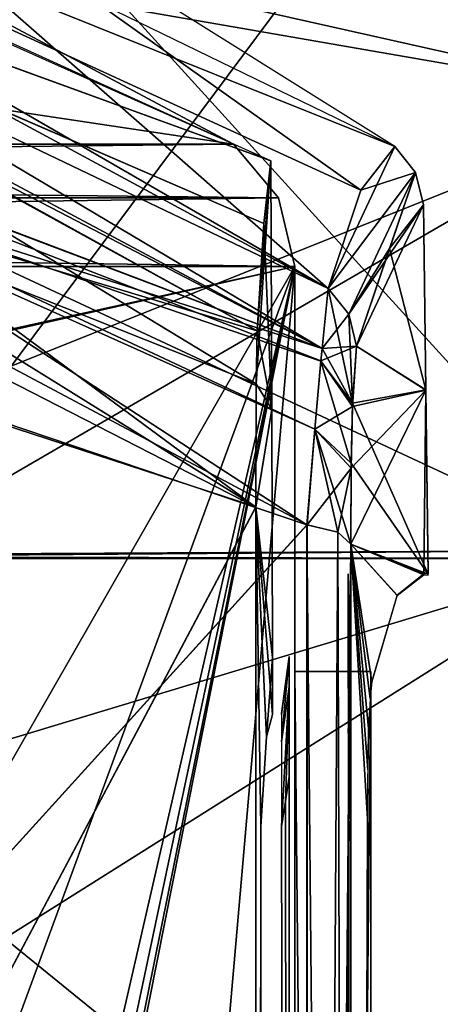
# Model space of a CAD drawing. Header units: millimetres. Extents: x -137 to 239, y -69 to 620.
# Tile 78 of 100: x 58 to 69, y 364 to 390. Entities that reach past the tile are written whole.
import ezdxf

# ---------------------------------------------------------------- set-up
doc = ezdxf.new("R2010")
doc.units = ezdxf.units.MM
doc.header["$LTSCALE"] = 65.185185
for name, color, linetype in [('1016', 7, 'CONTINUOUS'), ('1017', 7, 'CONTINUOUS'), ('1019', 7, 'CONTINUOUS'), ('105', 7, 'CONTINUOUS'), ('106', 7, 'CONTINUOUS'), ('107', 7, 'CONTINUOUS'), ('110', 7, 'CONTINUOUS'), ('111', 7, 'CONTINUOUS'), ('112', 7, 'CONTINUOUS'), ('1234', 7, 'CONTINUOUS'), ('1241', 7, 'CONTINUOUS'), ('127', 7, 'CONTINUOUS'), ('128', 7, 'CONTINUOUS'), ('129', 7, 'CONTINUOUS'), ('130', 7, 'CONTINUOUS'), ('156', 7, 'CONTINUOUS'), ('160', 7, 'CONTINUOUS'), ('161', 7, 'CONTINUOUS'), ('178', 7, 'CONTINUOUS'), ('179', 7, 'CONTINUOUS'), ('184', 7, 'CONTINUOUS'), ('185', 7, 'CONTINUOUS'), ('186', 7, 'CONTINUOUS'), ('187', 7, 'CONTINUOUS'), ('188', 7, 'CONTINUOUS'), ('201', 7, 'CONTINUOUS'), ('202', 7, 'CONTINUOUS'), ('203', 7, 'CONTINUOUS'), ('230', 7, 'CONTINUOUS'), ('232', 7, 'CONTINUOUS'), ('377', 7, 'CONTINUOUS'), ('378', 7, 'CONTINUOUS'), ('379', 7, 'CONTINUOUS'), ('381', 7, 'CONTINUOUS'), ('60', 7, 'CONTINUOUS'), ('61', 7, 'CONTINUOUS'), ('63', 7, 'CONTINUOUS'), ('666', 7, 'CONTINUOUS'), ('67', 7, 'CONTINUOUS'), ('672', 7, 'CONTINUOUS'), ('68', 7, 'CONTINUOUS'), ('687', 7, 'CONTINUOUS'), ('692', 7, 'CONTINUOUS'), ('693', 7, 'CONTINUOUS'), ('708', 7, 'CONTINUOUS'), ('72', 7, 'CONTINUOUS'), ('916', 7, 'CONTINUOUS'), ('923', 7, 'CONTINUOUS')]:
    doc.layers.add(name, color=color, linetype=linetype)

msp = doc.modelspace()

# ---------------------------------------------------------------- linework, layer by layer
at = {"layer": '1016', "color": 7, "linetype": 'Continuous'}
for points in [[(66.458, 373.198, 140.5), (66.4, 375.397, 140.465), (66.4, 374.831, 158.755), (66.458, 373.198, 140.5)], [(66.458, 372.638, 158.584), (66.458, 373.198, 140.5), (66.4, 374.831, 158.755), (66.458, 372.638, 158.584)], [(66.4, 372.553, 176.911), (66.458, 372.638, 158.584), (66.4, 374.831, 158.755), (66.4, 372.553, 176.911)], [(66.458, 370.386, 176.535), (66.458, 372.638, 158.584), (66.4, 372.553, 176.911), (66.458, 370.386, 176.535)]]:
    msp.add_3dface(points, dxfattribs=at)
at = {"layer": '1017', "color": 7, "linetype": 'Continuous'}
for points in [[(66.458, 370.386, 176.535), (66.4, 372.553, 176.911), (66.4, 371.331, 179.461), (66.458, 370.386, 176.535)], [(66.454, 370.226, 177.443), (66.458, 370.386, 176.535), (66.4, 371.331, 179.461), (66.454, 370.226, 177.443)], [(66.444, 370.062, 178.351), (66.454, 370.226, 177.443), (66.4, 371.331, 179.461), (66.444, 370.062, 178.351)], [(66.4, 368.954, 180.994), (66.444, 370.062, 178.351), (66.4, 371.331, 179.461), (66.4, 368.954, 180.994)], [(66.454, 369.186, 178.622), (66.444, 370.062, 178.351), (66.4, 368.954, 180.994), (66.454, 369.186, 178.622)], [(66.458, 368.309, 178.891), (66.454, 369.186, 178.622), (66.4, 368.954, 180.994), (66.458, 368.309, 178.891)]]:
    msp.add_3dface(points, dxfattribs=at)
at = {"layer": '1019', "color": 7, "linetype": 'Continuous'}
for points in [[(66.458, 368.309, 178.891), (66.4, 368.954, 180.994), (66.4, 246.253, 205.87), (66.458, 368.309, 178.891)], [(66.458, 368.309, 178.891), (66.4, 246.253, 205.87), (66.458, 275.394, 199.972), (66.458, 368.309, 178.891)]]:
    msp.add_3dface(points, dxfattribs=at)
at = {"layer": '105', "color": 7, "linetype": 'Continuous'}
for points in [[(50.976, 386.01, -194.72), (65.319, 376.686, -191.759), (0, 398.745, -199.326), (50.976, 386.01, -194.72)], [(0, 398.745, -199.326), (65.319, 376.686, -191.759), (0, 304.783, -224.258), (0, 398.745, -199.326)], [(0, 304.783, -224.258), (65.319, 376.686, -191.759), (65.319, 249.742, -218.146), (0, 304.783, -224.258)]]:
    msp.add_3dface(points, dxfattribs=at)
at = {"layer": '106', "color": 7, "linetype": 'Continuous'}
for points in [[(63.974, 377.15, -188.912), (33.426, 392.793, -194.455), (-0.001, 256.481, -228.654), (63.974, 377.15, -188.912)], [(63.984, 250.391, -215.485), (63.974, 377.15, -188.912), (-0.001, 256.481, -228.654), (63.984, 250.391, -215.485)]]:
    msp.add_3dface(points, dxfattribs=at)
at = {"layer": '107', "color": 7, "linetype": 'Continuous'}
for points in [[(64.371, 386.261, -140.5), (64.004, 381.789, -183.972), (63.983, 380.393, -186.887), (64.371, 386.261, -140.5)], [(64.371, 386.261, -140.5), (63.983, 380.393, -186.887), (64.39, 379.729, -140.5), (64.371, 386.261, -140.5)], [(64.371, 386.261, -140.5), (64.185, 384.612, -162.312), (64.004, 381.789, -183.972), (64.371, 386.261, -140.5)], [(63.983, 380.393, -186.887), (63.974, 377.15, -188.912), (64.39, 379.729, -140.5), (63.983, 380.393, -186.887)], [(64.39, 379.729, -140.5), (63.974, 377.15, -188.912), (64.408, 373.198, -140.503), (64.39, 379.729, -140.5)], [(63.974, 377.15, -188.912), (63.984, 250.391, -215.485), (64.1, 368.748, -177.187), (63.974, 377.15, -188.912)], [(64.408, 373.198, -140.503), (63.974, 377.15, -188.912), (64.253, 371.106, -158.921), (64.408, 373.198, -140.503)], [(64.253, 371.106, -158.921), (63.974, 377.15, -188.912), (64.1, 368.748, -177.187), (64.253, 371.106, -158.921)], [(64.412, 371.698, -140.506), (64.408, 373.198, -140.503), (64.253, 371.106, -158.921), (64.412, 371.698, -140.506)], [(64.1, 368.748, -177.187), (63.984, 250.391, -215.485), (64.104, 246.073, -202.169), (64.1, 368.748, -177.187)]]:
    msp.add_3dface(points, dxfattribs=at)
at = {"layer": '110', "color": 7, "linetype": 'Continuous'}
for points in [[(64.85, 373.222, -143.581), (64.85, 373.216, -142.041), (64.65, 371.722, -143.581), (64.85, 373.222, -143.581)], [(64.85, 372.431, -161.038), (64.85, 373.222, -143.581), (64.65, 370.977, -160.45), (64.85, 372.431, -161.038)], [(64.65, 370.977, -160.45), (64.85, 373.222, -143.581), (64.65, 371.722, -143.581), (64.65, 370.977, -160.45)], [(64.85, 373.216, -142.041), (64.85, 373.198, -140.5), (64.65, 371.716, -142.052), (64.85, 373.216, -142.041)], [(64.65, 371.722, -143.581), (64.85, 373.216, -142.041), (64.65, 371.716, -142.052), (64.65, 371.722, -143.581)], [(64.65, 371.716, -142.052), (64.85, 373.198, -140.5), (64.65, 371.698, -140.524), (64.65, 371.716, -142.052)], [(64.65, 368.748, -177.187), (64.75, 369.405, -177.769), (64.85, 372.431, -161.038), (64.65, 368.748, -177.187)], [(64.65, 368.748, -177.187), (64.85, 372.431, -161.038), (64.65, 370.977, -160.45), (64.65, 368.748, -177.187)], [(64.75, 369.405, -177.769), (64.85, 370.062, -178.351), (64.85, 372.431, -161.038), (64.75, 369.405, -177.769)]]:
    msp.add_3dface(points, dxfattribs=at)
at = {"layer": '111', "color": 7, "linetype": 'Continuous'}
for points in [[(67.63, 386.634, -137.5), (68.179, 385.95, -137.5), (66.737, 385.484, -161.13), (67.63, 386.634, -137.5)], [(66.737, 385.484, -161.13), (68.179, 385.95, -137.5), (65.875, 382.9, -184.715), (66.737, 385.484, -161.13)], [(65.875, 382.9, -184.715), (68.179, 385.95, -137.5), (66.417, 382.229, -184.64), (65.875, 382.9, -184.715)], [(68.179, 385.95, -137.5), (68.382, 385.098, -137.498), (66.417, 382.229, -184.64), (68.179, 385.95, -137.5)], [(68.382, 385.098, -137.498), (67.492, 383.949, -161.071), (66.417, 382.229, -184.64), (68.382, 385.098, -137.498)], [(67.492, 383.949, -161.071), (66.623, 381.387, -184.53), (66.417, 382.229, -184.64), (67.492, 383.949, -161.071)]]:
    msp.add_3dface(points, dxfattribs=at)
at = {"layer": '112', "color": 7, "linetype": 'Continuous'}
for points in [[(24.763, 407.435, -137.5), (67.63, 386.634, -137.5), (40.74, 397.418, -188.783), (24.763, 407.435, -137.5)], [(67.63, 386.634, -137.5), (66.737, 385.484, -161.13), (40.74, 397.418, -188.783), (67.63, 386.634, -137.5)], [(66.737, 385.484, -161.13), (65.875, 382.9, -184.715), (40.74, 397.418, -188.783), (66.737, 385.484, -161.13)]]:
    msp.add_3dface(points, dxfattribs=at)
at = {"layer": '1234', "color": 7, "linetype": 'Continuous'}
for points in [[(53.751, 375.803, -131.2), (68, 394.891, -130.867), (53.999, 397.482, -130.77), (53.751, 375.803, -131.2)], [(72.908, 396.597, -130.805), (68, 394.891, -130.867), (75.386, 388.355, -131.056), (72.908, 396.597, -130.805)], [(75.386, 388.355, -131.056), (68, 394.891, -130.867), (53.751, 375.803, -131.2), (75.386, 388.355, -131.056)], [(73.73, 375.81, -131.2), (75.386, 388.355, -131.056), (53.751, 375.803, -131.2), (73.73, 375.81, -131.2)]]:
    msp.add_3dface(points, dxfattribs=at)
at = {"layer": '1241', "color": 7, "linetype": 'Continuous'}
for points in [[(53.751, 375.802, 131.2), (53.999, 397.482, 130.77), (73.726, 375.802, 131.2), (53.751, 375.802, 131.2)], [(73.726, 375.802, 131.2), (53.999, 397.482, 130.77), (75.387, 388.356, 131.056), (73.726, 375.802, 131.2)], [(75.387, 388.356, 131.056), (53.999, 397.482, 130.77), (68, 394.891, 130.867), (75.387, 388.356, 131.056)], [(72.909, 396.598, 130.805), (75.387, 388.356, 131.056), (68, 394.891, 130.867), (72.909, 396.598, 130.805)]]:
    msp.add_3dface(points, dxfattribs=at)
at = {"layer": '127', "color": 7, "linetype": 'Continuous'}
for points in [[(64.85, 370.062, -178.351), (64.75, 369.405, -177.769), (64.85, 276.301, -199.836), (64.85, 370.062, -178.351)], [(64.65, 368.748, -177.187), (64.85, 276.301, -199.836), (64.75, 369.405, -177.769), (64.65, 368.748, -177.187)], [(64.65, 246.073, -202.169), (64.85, 276.301, -199.836), (64.65, 368.748, -177.187), (64.65, 246.073, -202.169)]]:
    msp.add_3dface(points, dxfattribs=at)
at = {"layer": '128', "color": 7, "linetype": 'Continuous'}
for points in [[(67.492, 383.949, -161.071), (68.382, 385.098, -137.498), (68.444, 380.235, -137.5), (67.492, 383.949, -161.071)], [(66.623, 381.387, -184.53), (67.492, 383.949, -161.071), (68.444, 380.235, -137.5), (66.623, 381.387, -184.53)], [(66.517, 379.881, -187.784), (66.623, 381.387, -184.53), (68.444, 380.235, -137.5), (66.517, 379.881, -187.784)], [(68.505, 375.386, -137.502), (66.517, 379.881, -187.784), (68.444, 380.235, -137.5), (68.505, 375.386, -137.502)], [(66.485, 378.309, -189.122), (66.517, 379.881, -187.784), (68.505, 375.386, -137.502), (66.485, 378.309, -189.122)], [(66.474, 376.179, -190.102), (66.485, 378.309, -189.122), (68.505, 375.386, -137.502), (66.474, 376.179, -190.102)], [(66.515, 249.552, -216.412), (66.474, 376.179, -190.102), (66.912, 368.954, -180.994), (66.515, 249.552, -216.412)], [(66.912, 368.954, -180.994), (66.474, 376.179, -190.102), (66.919, 370.245, -180.394), (66.912, 368.954, -180.994)], [(66.919, 370.245, -180.394), (66.474, 376.179, -190.102), (66.942, 371.326, -179.467), (66.919, 370.245, -180.394)], [(66.942, 371.326, -179.467), (66.474, 376.179, -190.102), (66.978, 372.117, -178.274), (66.942, 371.326, -179.467)], [(66.978, 372.117, -178.274), (66.474, 376.179, -190.102), (67.025, 372.553, -176.911), (66.978, 372.117, -178.274)], [(67.025, 372.553, -176.911), (66.474, 376.179, -190.102), (67.695, 374.832, -158.754), (67.025, 372.553, -176.911)], [(67.695, 374.832, -158.754), (66.474, 376.179, -190.102), (68.391, 375.392, -140.465), (67.695, 374.832, -158.754)], [(68.391, 375.392, -140.465), (66.474, 376.179, -190.102), (68.505, 375.386, -137.502), (68.391, 375.392, -140.465)], [(66.934, 246.25, -205.872), (66.515, 249.552, -216.412), (66.912, 368.954, -180.994), (66.934, 246.25, -205.872)]]:
    msp.add_3dface(points, dxfattribs=at)
at = {"layer": '129', "color": 7, "linetype": 'Continuous'}
for points in [[(65.875, 382.9, -184.715), (66.517, 379.881, -187.784), (65.716, 381.321, -188.46), (65.875, 382.9, -184.715)], [(66.517, 379.881, -187.784), (65.875, 382.9, -184.715), (66.417, 382.229, -184.64), (66.517, 379.881, -187.784)], [(66.623, 381.387, -184.53), (66.517, 379.881, -187.784), (66.417, 382.229, -184.64), (66.623, 381.387, -184.53)], [(65.716, 381.321, -188.46), (66.517, 379.881, -187.784), (65.685, 380.993, -188.871), (65.716, 381.321, -188.46)], [(65.685, 380.993, -188.871), (66.485, 378.309, -189.122), (65.523, 379.201, -190.49), (65.685, 380.993, -188.871)], [(66.517, 379.881, -187.784), (66.485, 378.309, -189.122), (65.685, 380.993, -188.871), (66.517, 379.881, -187.784)], [(66.134, 376.489, -191.093), (65.319, 376.686, -191.759), (65.523, 379.201, -190.49), (66.134, 376.489, -191.093)], [(66.474, 376.179, -190.102), (66.134, 376.489, -191.093), (65.523, 379.201, -190.49), (66.474, 376.179, -190.102)], [(66.485, 378.309, -189.122), (66.474, 376.179, -190.102), (65.523, 379.201, -190.49), (66.485, 378.309, -189.122)]]:
    msp.add_3dface(points, dxfattribs=at)
at = {"layer": '130', "color": 7, "linetype": 'Continuous'}
for points in [[(40.74, 397.418, -188.783), (65.875, 382.9, -184.715), (36.049, 397.16, -193.918), (40.74, 397.418, -188.783)], [(35.381, 392.835, -197.114), (36.049, 397.16, -193.918), (65.716, 381.321, -188.46), (35.381, 392.835, -197.114)], [(36.049, 397.16, -193.918), (65.875, 382.9, -184.715), (65.716, 381.321, -188.46), (36.049, 397.16, -193.918)], [(50.976, 386.01, -194.72), (35.381, 392.835, -197.114), (65.716, 381.321, -188.46), (50.976, 386.01, -194.72)], [(65.319, 376.686, -191.759), (50.976, 386.01, -194.72), (65.523, 379.201, -190.49), (65.319, 376.686, -191.759)], [(50.976, 386.01, -194.72), (65.716, 381.321, -188.46), (65.685, 380.993, -188.871), (50.976, 386.01, -194.72)], [(50.976, 386.01, -194.72), (65.685, 380.993, -188.871), (65.523, 379.201, -190.49), (50.976, 386.01, -194.72)]]:
    msp.add_3dface(points, dxfattribs=at)
at = {"layer": '156', "color": 7, "linetype": 'Continuous'}
for points in [[(65.319, 249.742, -218.146), (65.319, 376.686, -191.759), (66.515, 249.552, -216.412), (65.319, 249.742, -218.146)], [(65.319, 376.686, -191.759), (66.134, 376.489, -191.093), (66.515, 249.552, -216.412), (65.319, 376.686, -191.759)], [(66.134, 376.489, -191.093), (66.474, 376.179, -190.102), (66.515, 249.552, -216.412), (66.134, 376.489, -191.093)]]:
    msp.add_3dface(points, dxfattribs=at)
at = {"layer": '160', "color": 7, "linetype": 'Continuous'}
for points in [[(64.371, 386.261, -140.5), (21.99, 405.201, -140.5), (39.205, 395.417, -188.26), (64.371, 386.261, -140.5)], [(64.185, 384.612, -162.312), (64.371, 386.261, -140.5), (39.205, 395.417, -188.26), (64.185, 384.612, -162.312)], [(64.004, 381.789, -183.972), (64.185, 384.612, -162.312), (39.205, 395.417, -188.26), (64.004, 381.789, -183.972)]]:
    msp.add_3dface(points, dxfattribs=at)
at = {"layer": '161', "color": 7, "linetype": 'Continuous'}
for points in [[(63.974, 377.15, -188.912), (39.205, 395.417, -188.26), (33.426, 392.793, -194.455), (63.974, 377.15, -188.912)], [(64.004, 381.789, -183.972), (39.205, 395.417, -188.26), (63.983, 380.393, -186.887), (64.004, 381.789, -183.972)], [(63.983, 380.393, -186.887), (39.205, 395.417, -188.26), (63.974, 377.15, -188.912), (63.983, 380.393, -186.887)]]:
    msp.add_3dface(points, dxfattribs=at)
at = {"layer": '178', "color": 7, "linetype": 'Continuous'}
for points in [[(34.242, 393.221, 197.255), (0, 304.783, 224.258), (65.32, 376.686, 191.759), (34.242, 393.221, 197.255)], [(65.32, 376.686, 191.759), (0, 304.783, 224.258), (65.32, 249.752, 218.145), (65.32, 376.686, 191.759)]]:
    msp.add_3dface(points, dxfattribs=at)
at = {"layer": '179', "color": 7, "linetype": 'Continuous'}
for points in [[(0, 398.023, 196.507), (63.974, 377.154, 188.912), (0.001, 256.481, 228.654), (0, 398.023, 196.507)], [(63.974, 377.154, 188.912), (0, 398.023, 196.507), (49.493, 386.139, 191.983), (63.974, 377.154, 188.912)], [(63.974, 377.154, 188.912), (63.984, 250.391, 215.485), (0.001, 256.481, 228.654), (63.974, 377.154, 188.912)]]:
    msp.add_3dface(points, dxfattribs=at)
at = {"layer": '184', "color": 7, "linetype": 'Continuous'}
for points in [[(65.875, 382.9, 184.715), (46.608, 399.775, 137.5), (34.993, 399.569, 189.451), (65.875, 382.9, 184.715)], [(67.63, 386.634, 137.5), (46.608, 399.775, 137.5), (66.737, 385.484, 161.13), (67.63, 386.634, 137.5)], [(66.737, 385.484, 161.13), (46.608, 399.775, 137.5), (65.875, 382.9, 184.715), (66.737, 385.484, 161.13)]]:
    msp.add_3dface(points, dxfattribs=at)
at = {"layer": '185', "color": 7, "linetype": 'Continuous'}
for points in [[(67.63, 386.634, 137.5), (66.737, 385.484, 161.13), (65.875, 382.9, 184.715), (67.63, 386.634, 137.5)], [(67.63, 386.634, 137.5), (65.875, 382.9, 184.715), (68.179, 385.95, 137.5), (67.63, 386.634, 137.5)], [(68.179, 385.95, 137.5), (65.875, 382.9, 184.715), (66.419, 382.225, 184.64), (68.179, 385.95, 137.5)], [(66.623, 381.387, 184.53), (68.179, 385.95, 137.5), (66.419, 382.225, 184.64), (66.623, 381.387, 184.53)], [(67.492, 383.949, 161.07), (68.179, 385.95, 137.5), (66.623, 381.387, 184.53), (67.492, 383.949, 161.07)], [(68.382, 385.097, 137.499), (68.179, 385.95, 137.5), (67.492, 383.949, 161.07), (68.382, 385.097, 137.499)]]:
    msp.add_3dface(points, dxfattribs=at)
at = {"layer": '186', "color": 7, "linetype": 'Continuous'}
for points in [[(68.382, 385.097, 137.499), (67.492, 383.949, 161.07), (66.623, 381.387, 184.53), (68.382, 385.097, 137.499)], [(68.382, 385.097, 137.499), (66.623, 381.387, 184.53), (68.445, 380.223, 137.501), (68.382, 385.097, 137.499)], [(68.445, 380.223, 137.501), (66.623, 381.387, 184.53), (66.515, 379.8, 187.875), (68.445, 380.223, 137.501)], [(68.391, 375.368, 140.465), (68.445, 380.223, 137.501), (66.474, 376.18, 190.101), (68.391, 375.368, 140.465)], [(66.474, 376.18, 190.101), (68.445, 380.223, 137.501), (66.484, 378.172, 189.208), (66.474, 376.18, 190.101)], [(66.484, 378.172, 189.208), (68.445, 380.223, 137.501), (66.515, 379.8, 187.875), (66.484, 378.172, 189.208)], [(68.505, 375.362, 137.504), (68.445, 380.223, 137.501), (68.391, 375.368, 140.465), (68.505, 375.362, 137.504)], [(67.69, 374.823, 158.885), (68.391, 375.368, 140.465), (66.474, 376.18, 190.101), (67.69, 374.823, 158.885)], [(67.025, 372.553, 176.911), (67.69, 374.823, 158.885), (66.474, 376.18, 190.101), (67.025, 372.553, 176.911)], [(66.942, 371.33, 179.46), (67.025, 372.553, 176.911), (66.474, 376.18, 190.101), (66.942, 371.33, 179.46)], [(66.912, 368.955, 180.994), (66.942, 371.33, 179.46), (66.474, 376.18, 190.101), (66.912, 368.955, 180.994)], [(66.515, 249.552, 216.411), (66.912, 368.955, 180.994), (66.474, 376.18, 190.101), (66.515, 249.552, 216.411)], [(66.934, 246.25, 205.871), (66.912, 368.955, 180.994), (66.515, 249.552, 216.411), (66.934, 246.25, 205.871)]]:
    msp.add_3dface(points, dxfattribs=at)
at = {"layer": '187', "color": 7, "linetype": 'Continuous'}
for points in [[(64.85, 373.198, 140.5), (64.85, 372.564, 159.503), (64.85, 371.698, 140.524), (64.85, 373.198, 140.5)], [(64.85, 372.564, 159.503), (64.85, 370.062, 178.351), (64.85, 371.106, 158.926), (64.85, 372.564, 159.503)], [(64.85, 371.698, 140.524), (64.85, 372.564, 159.503), (64.85, 371.106, 158.926), (64.85, 371.698, 140.524)], [(64.85, 371.106, 158.926), (64.85, 370.062, 178.351), (64.85, 368.748, 177.187), (64.85, 371.106, 158.926)], [(64.85, 368.748, 177.187), (64.85, 370.062, 178.351), (64.85, 323.561, 190.859), (64.85, 368.748, 177.187)], [(64.85, 308.024, 192.686), (64.85, 368.748, 177.187), (64.85, 323.561, 190.859), (64.85, 308.024, 192.686)]]:
    msp.add_3dface(points, dxfattribs=at)
at = {"layer": '188', "color": 7, "linetype": 'Continuous'}
for points in [[(64.371, 386.261, 140.5), (64.39, 379.73, 140.5), (64.185, 384.611, 162.312), (64.371, 386.261, 140.5)], [(64.185, 384.611, 162.312), (64.39, 379.73, 140.5), (64.004, 381.79, 183.972), (64.185, 384.611, 162.312)], [(64.004, 381.79, 183.972), (64.39, 379.73, 140.5), (63.983, 380.394, 186.886), (64.004, 381.79, 183.972)], [(63.983, 380.394, 186.886), (64.39, 379.73, 140.5), (63.974, 377.154, 188.912), (63.983, 380.394, 186.886)], [(64.39, 379.73, 140.5), (64.408, 373.198, 140.506), (63.974, 377.154, 188.912), (64.39, 379.73, 140.5)], [(64.253, 371.106, 158.927), (64.1, 368.748, 177.187), (63.974, 377.154, 188.912), (64.253, 371.106, 158.927)], [(63.974, 377.154, 188.912), (64.1, 368.748, 177.187), (63.984, 250.391, 215.485), (63.974, 377.154, 188.912)], [(64.412, 371.698, 140.512), (64.253, 371.106, 158.927), (63.974, 377.154, 188.912), (64.412, 371.698, 140.512)], [(64.408, 373.198, 140.506), (64.412, 371.698, 140.512), (63.974, 377.154, 188.912), (64.408, 373.198, 140.506)], [(64.1, 368.748, 177.187), (64.104, 246.073, 202.169), (63.984, 250.391, 215.485), (64.1, 368.748, 177.187)]]:
    msp.add_3dface(points, dxfattribs=at)
at = {"layer": '201', "color": 7, "linetype": 'Continuous'}
for points in [[(65.716, 381.321, 188.459), (34.993, 399.569, 189.451), (33.743, 397.929, 194.208), (65.716, 381.321, 188.459)], [(65.875, 382.9, 184.715), (34.993, 399.569, 189.451), (65.716, 381.321, 188.459), (65.875, 382.9, 184.715)], [(34.242, 393.221, 197.255), (65.716, 381.321, 188.459), (33.743, 397.929, 194.208), (34.242, 393.221, 197.255)], [(34.242, 393.221, 197.255), (65.32, 376.686, 191.759), (65.524, 379.204, 190.488), (34.242, 393.221, 197.255)], [(34.242, 393.221, 197.255), (65.524, 379.204, 190.488), (65.686, 380.996, 188.868), (34.242, 393.221, 197.255)], [(34.242, 393.221, 197.255), (65.686, 380.996, 188.868), (65.716, 381.321, 188.459), (34.242, 393.221, 197.255)]]:
    msp.add_3dface(points, dxfattribs=at)
at = {"layer": '202', "color": 7, "linetype": 'Continuous'}
for points in [[(66.419, 382.225, 184.64), (65.875, 382.9, 184.715), (65.716, 381.321, 188.459), (66.419, 382.225, 184.64)], [(66.623, 381.387, 184.53), (66.419, 382.225, 184.64), (65.716, 381.321, 188.459), (66.623, 381.387, 184.53)], [(66.515, 379.8, 187.875), (66.623, 381.387, 184.53), (65.686, 380.996, 188.868), (66.515, 379.8, 187.875)], [(65.686, 380.996, 188.868), (66.623, 381.387, 184.53), (65.716, 381.321, 188.459), (65.686, 380.996, 188.868)], [(65.524, 379.204, 190.488), (66.515, 379.8, 187.875), (65.686, 380.996, 188.868), (65.524, 379.204, 190.488)], [(66.484, 378.172, 189.208), (66.515, 379.8, 187.875), (65.524, 379.204, 190.488), (66.484, 378.172, 189.208)], [(65.32, 376.686, 191.759), (66.484, 378.172, 189.208), (65.524, 379.204, 190.488), (65.32, 376.686, 191.759)], [(66.484, 378.172, 189.208), (65.32, 376.686, 191.759), (66.129, 376.491, 191.099), (66.484, 378.172, 189.208)], [(66.474, 376.18, 190.101), (66.484, 378.172, 189.208), (66.129, 376.491, 191.099), (66.474, 376.18, 190.101)]]:
    msp.add_3dface(points, dxfattribs=at)
at = {"layer": '203', "color": 7, "linetype": 'Continuous'}
for points in [[(65.32, 376.686, 191.759), (65.32, 249.752, 218.145), (66.129, 376.491, 191.099), (65.32, 376.686, 191.759)], [(65.32, 249.752, 218.145), (66.474, 376.18, 190.101), (66.129, 376.491, 191.099), (65.32, 249.752, 218.145)], [(65.32, 249.752, 218.145), (66.515, 249.552, 216.411), (66.474, 376.18, 190.101), (65.32, 249.752, 218.145)]]:
    msp.add_3dface(points, dxfattribs=at)
at = {"layer": '230', "color": 7, "linetype": 'Continuous'}
for points in [[(64.371, 386.261, 140.5), (39.692, 395.228, 188.187), (23.33, 404.914, 140.5), (64.371, 386.261, 140.5)], [(64.371, 386.261, 140.5), (64.185, 384.611, 162.312), (39.692, 395.228, 188.187), (64.371, 386.261, 140.5)], [(64.185, 384.611, 162.312), (64.004, 381.79, 183.972), (39.692, 395.228, 188.187), (64.185, 384.611, 162.312)]]:
    msp.add_3dface(points, dxfattribs=at)
at = {"layer": '232', "color": 7, "linetype": 'Continuous'}
for points in [[(39.692, 395.228, 188.187), (64.004, 381.79, 183.972), (49.493, 386.139, 191.983), (39.692, 395.228, 188.187)], [(64.004, 381.79, 183.972), (63.983, 380.394, 186.886), (49.493, 386.139, 191.983), (64.004, 381.79, 183.972)], [(63.983, 380.394, 186.886), (63.974, 377.154, 188.912), (49.493, 386.139, 191.983), (63.983, 380.394, 186.886)]]:
    msp.add_3dface(points, dxfattribs=at)
at = {"layer": '377', "color": 7, "linetype": 'Continuous'}
for points in [[(65, 171.928, -137.5), (65, 372.828, -137.5), (65, 372.382, -157.91), (65, 171.928, -137.5)], [(65, 372.828, 137.5), (65, 171.928, 137.5), (65, 70.888, 143.106), (65, 372.828, 137.5)], [(65, 372.382, 157.91), (65, 372.828, 137.5), (65, 70.888, 143.106), (65, 372.382, 157.91)], [(65, 70.888, -143.106), (65, 171.928, -137.5), (65, 372.382, -157.91), (65, 70.888, -143.106)], [(65, 369.778, 178.157), (65, 372.382, 157.91), (65, 93.582, 175.178), (65, 369.778, 178.157)], [(65, 93.582, 175.178), (65, 372.382, 157.91), (65, 70.888, 143.106), (65, 93.582, 175.178)], [(65, 93.582, -175.178), (65, 70.888, -143.106), (65, 372.382, -157.91), (65, 93.582, -175.178)], [(65, 369.778, -178.157), (65, 93.582, -175.178), (65, 372.382, -157.91), (65, 369.778, -178.157)], [(65, 246.315, 203.393), (65, 369.778, 178.157), (65, 120.301, 203.983), (65, 246.315, 203.393)], [(65, 120.301, 203.983), (65, 369.778, 178.157), (65, 93.582, 175.178), (65, 120.301, 203.983)], [(65, 246.315, -203.393), (65, 93.582, -175.178), (65, 369.778, -178.157), (65, 246.315, -203.393)]]:
    msp.add_3dface(points, dxfattribs=at)
at = {"layer": '378', "color": 7, "linetype": 'Continuous'}
for points in [[(67, 372.828, -137.5), (67, 171.928, -137.5), (67, 70.888, -143.106), (67, 372.828, -137.5)], [(67, 372.382, -157.91), (67, 372.828, -137.5), (67, 70.888, -143.106), (67, 372.382, -157.91)], [(67, 372.828, 137.5), (67, 372.382, 157.91), (67, 171.928, 137.5), (67, 372.828, 137.5)], [(67, 369.778, -178.157), (67, 372.382, -157.91), (67, 93.582, -175.178), (67, 369.778, -178.157)], [(67, 93.582, -175.178), (67, 372.382, -157.91), (67, 70.888, -143.106), (67, 93.582, -175.178)], [(67, 93.582, 175.178), (67, 70.888, 143.106), (67, 372.382, 157.91), (67, 93.582, 175.178)], [(67, 372.382, 157.91), (67, 70.888, 143.106), (67, 171.928, 137.5), (67, 372.382, 157.91)], [(67, 369.778, 178.157), (67, 93.582, 175.178), (67, 372.382, 157.91), (67, 369.778, 178.157)], [(67, 246.315, -203.393), (67, 369.778, -178.157), (67, 120.301, -203.983), (67, 246.315, -203.393)], [(67, 120.301, -203.983), (67, 369.778, -178.157), (67, 93.582, -175.178), (67, 120.301, -203.983)], [(67, 246.315, 203.393), (67, 93.582, 175.178), (67, 369.778, 178.157), (67, 246.315, 203.393)]]:
    msp.add_3dface(points, dxfattribs=at)
at = {"layer": '379', "color": 7, "linetype": 'Continuous'}
for points in [[(65, 372.828, -137.5), (65, 171.928, -137.5), (67, 372.828, -137.5), (65, 372.828, -137.5)], [(67, 372.828, -137.5), (65, 171.928, -137.5), (67, 171.928, -137.5), (67, 372.828, -137.5)]]:
    msp.add_3dface(points, dxfattribs=at)
at = {"layer": '381', "color": 7, "linetype": 'Continuous'}
for points in [[(65, 171.928, 137.5), (65, 372.828, 137.5), (67, 171.928, 137.5), (65, 171.928, 137.5)], [(65, 372.828, 137.5), (67, 372.828, 137.5), (67, 171.928, 137.5), (65, 372.828, 137.5)]]:
    msp.add_3dface(points, dxfattribs=at)
at = {"layer": '60', "color": 7, "linetype": 'Continuous'}
for points in [[(65, 383.482, 140), (65, 354.8, 140), (65, 383.482, 137.5), (65, 383.482, 140)], [(65, 383.482, 137.5), (65, 354.8, 140), (65, 179.8, 152), (65, 383.482, 137.5)], [(65, 156.8, 137.5), (65, 383.482, 137.5), (65, 174.8, 140), (65, 156.8, 137.5)], [(65, 174.8, 140), (65, 383.482, 137.5), (65, 174.8, 147), (65, 174.8, 140)], [(65, 174.8, 147), (65, 383.482, 137.5), (65, 176.265, 150.536), (65, 174.8, 147)], [(65, 176.265, 150.536), (65, 383.482, 137.5), (65, 179.8, 152), (65, 176.265, 150.536)]]:
    msp.add_3dface(points, dxfattribs=at)
at = {"layer": '61', "color": 7, "linetype": 'Continuous'}
for points in [[(65, 383.482, -137.5), (65, 156.8, -137.5), (65, 383.482, -140), (65, 383.482, -137.5)], [(65, 156.8, -137.5), (65, 354.8, -140), (65, 383.482, -140), (65, 156.8, -137.5)]]:
    msp.add_3dface(points, dxfattribs=at)
at = {"layer": '63', "color": 7, "linetype": 'Continuous'}
for points in [[(35.55, 401.531, 140), (-63.384, 386.694, 140), (63.384, 386.694, 140), (35.55, 401.531, 140)], [(-63.384, 386.694, 140), (-64.572, 385.28, 140), (63.384, 386.694, 140), (-63.384, 386.694, 140)], [(63.384, 386.694, 140), (-64.572, 385.28, 140), (64.572, 385.28, 140), (63.384, 386.694, 140)], [(-65, 383.482, 140), (65, 383.482, 140), (64.572, 385.28, 140), (-65, 383.482, 140)], [(-64.572, 385.28, 140), (-65, 383.482, 140), (64.572, 385.28, 140), (-64.572, 385.28, 140)], [(-62.5, 354.8, 140), (65, 383.482, 140), (-65, 354.8, 140), (-62.5, 354.8, 140)], [(-65, 354.8, 140), (65, 383.482, 140), (-65, 383.482, 140), (-65, 354.8, 140)], [(62.5, 354.8, 140), (65, 383.482, 140), (-62.5, 354.8, 140), (62.5, 354.8, 140)], [(65, 354.8, 140), (65, 383.482, 140), (62.5, 354.8, 140), (65, 354.8, 140)]]:
    msp.add_3dface(points, dxfattribs=at)
at = {"layer": '666', "color": 7, "linetype": 'Continuous'}
for points in [[(74.859, 387.788, -133.869), (32.147, 395.201, -133.658), (75.261, 399.658, -133.482), (74.859, 387.788, -133.869)], [(45.025, 375.859, -134), (32.147, 395.201, -133.658), (73.273, 376.008, -134), (45.025, 375.859, -134)], [(73.273, 376.008, -134), (32.147, 395.201, -133.658), (74.859, 387.788, -133.869), (73.273, 376.008, -134)], [(73.235, 375.8, -134), (45.025, 375.859, -134), (73.273, 376.008, -134), (73.235, 375.8, -134)], [(45.043, 375.8, -134), (45.025, 375.859, -134), (73.235, 375.8, -134), (45.043, 375.8, -134)]]:
    msp.add_3dface(points, dxfattribs=at)
at = {"layer": '67', "color": 7, "linetype": 'Continuous'}
for points in [[(-35.55, 401.531, -140), (63.384, 386.694, -140), (-63.384, 386.694, -140), (-35.55, 401.531, -140)], [(35.55, 401.531, -140), (63.384, 386.694, -140), (-35.55, 401.531, -140), (35.55, 401.531, -140)], [(-63.384, 386.694, -140), (64.572, 385.28, -140), (-64.572, 385.28, -140), (-63.384, 386.694, -140)], [(63.384, 386.694, -140), (64.572, 385.28, -140), (-63.384, 386.694, -140), (63.384, 386.694, -140)], [(-64.572, 385.28, -140), (65, 383.482, -140), (-65, 383.482, -140), (-64.572, 385.28, -140)], [(64.572, 385.28, -140), (65, 383.482, -140), (-64.572, 385.28, -140), (64.572, 385.28, -140)], [(65, 354.8, -140), (62.5, 354.8, -140), (-65, 383.482, -140), (65, 354.8, -140)], [(-65, 383.482, -140), (62.5, 354.8, -140), (-62.5, 354.8, -140), (-65, 383.482, -140)], [(65, 383.482, -140), (65, 354.8, -140), (-65, 383.482, -140), (65, 383.482, -140)]]:
    msp.add_3dface(points, dxfattribs=at)
at = {"layer": '672', "color": 7, "linetype": 'Continuous'}
for points in [[(45.043, 375.8, -134), (73.235, 375.8, -134), (68.11, 357.084, -134), (45.043, 375.8, -134)], [(47.105, 367.918, -134), (45.043, 375.8, -134), (68.11, 357.084, -134), (47.105, 367.918, -134)], [(47.8, 359.8, -134), (47.105, 367.918, -134), (68.11, 357.084, -134), (47.8, 359.8, -134)]]:
    msp.add_3dface(points, dxfattribs=at)
at = {"layer": '68', "color": 7, "linetype": 'Continuous'}
for points in [[(35.55, 401.531, -137.5), (-63.384, 386.694, -137.5), (63.384, 386.694, -137.5), (35.55, 401.531, -137.5)], [(-63.384, 386.694, -137.5), (-64.572, 385.28, -137.5), (63.384, 386.694, -137.5), (-63.384, 386.694, -137.5)], [(63.384, 386.694, -137.5), (-64.572, 385.28, -137.5), (64.572, 385.28, -137.5), (63.384, 386.694, -137.5)], [(-64.572, 385.28, -137.5), (-65, 383.482, -137.5), (64.572, 385.28, -137.5), (-64.572, 385.28, -137.5)], [(64.572, 385.28, -137.5), (-65, 383.482, -137.5), (65, 383.482, -137.5), (64.572, 385.28, -137.5)], [(-65, 156.8, -137.5), (-15, 166, -137.5), (65, 383.482, -137.5), (-65, 156.8, -137.5)], [(-65, 383.482, -137.5), (-65, 156.8, -137.5), (65, 383.482, -137.5), (-65, 383.482, -137.5)], [(65, 383.482, -137.5), (-15, 166, -137.5), (15, 166, -137.5), (65, 383.482, -137.5)], [(18.535, 164.536, -137.5), (65, 383.482, -137.5), (15, 166, -137.5), (18.535, 164.536, -137.5)], [(20, 161, -137.5), (65, 383.482, -137.5), (18.535, 164.536, -137.5), (20, 161, -137.5)], [(20, 156.8, -137.5), (65, 156.8, -137.5), (65, 383.482, -137.5), (20, 156.8, -137.5)], [(20, 156.8, -137.5), (65, 383.482, -137.5), (20, 161, -137.5), (20, 156.8, -137.5)]]:
    msp.add_3dface(points, dxfattribs=at)
at = {"layer": '687', "color": 7, "linetype": 'Continuous'}
for points in [[(68.11, 357.084, -134), (73.235, 375.8, -134), (73.759, 375.702, -133.995), (68.11, 357.084, -134)], [(74.282, 375.603, -133.981), (68.11, 357.084, -134), (73.759, 375.702, -133.995), (74.282, 375.603, -133.981)], [(69.153, 356.69, -133.979), (68.11, 357.084, -134), (74.282, 375.603, -133.981), (69.153, 356.69, -133.979)]]:
    msp.add_3dface(points, dxfattribs=at)
at = {"layer": '692', "color": 7, "linetype": 'Continuous'}
for points in [[(74.859, 387.788, 133.869), (75.261, 399.657, 133.482), (28.49, 398.182, 133.544), (74.859, 387.788, 133.869)], [(45.025, 375.859, 134), (74.859, 387.788, 133.869), (28.49, 398.182, 133.544), (45.025, 375.859, 134)], [(73.273, 376.008, 134), (74.859, 387.788, 133.869), (45.025, 375.859, 134), (73.273, 376.008, 134)], [(45.043, 375.8, 134), (73.273, 376.008, 134), (45.025, 375.859, 134), (45.043, 375.8, 134)], [(73.235, 375.8, 134), (73.273, 376.008, 134), (45.043, 375.8, 134), (73.235, 375.8, 134)]]:
    msp.add_3dface(points, dxfattribs=at)
at = {"layer": '693', "color": 7, "linetype": 'Continuous'}
for points in [[(73.235, 375.8, 134), (45.043, 375.8, 134), (47.105, 367.918, 134), (73.235, 375.8, 134)], [(47.8, 359.8, 134), (73.235, 375.8, 134), (47.105, 367.918, 134), (47.8, 359.8, 134)], [(73.235, 375.8, 134), (47.8, 359.8, 134), (68.11, 357.084, 134), (73.235, 375.8, 134)]]:
    msp.add_3dface(points, dxfattribs=at)
at = {"layer": '708', "color": 7, "linetype": 'Continuous'}
for points in [[(73.235, 375.8, 134), (68.11, 357.084, 134), (73.759, 375.702, 133.995), (73.235, 375.8, 134)], [(73.759, 375.702, 133.995), (68.11, 357.084, 134), (74.282, 375.603, 133.981), (73.759, 375.702, 133.995)], [(74.282, 375.603, 133.981), (68.11, 357.084, 134), (69.155, 356.695, 133.979), (74.282, 375.603, 133.981)]]:
    msp.add_3dface(points, dxfattribs=at)
at = {"layer": '72', "color": 7, "linetype": 'Continuous'}
for points in [[(-35.55, 401.531, 137.5), (63.384, 386.694, 137.5), (-63.384, 386.694, 137.5), (-35.55, 401.531, 137.5)], [(35.55, 401.531, 137.5), (63.384, 386.694, 137.5), (-35.55, 401.531, 137.5), (35.55, 401.531, 137.5)], [(-63.384, 386.694, 137.5), (64.572, 385.28, 137.5), (-64.572, 385.28, 137.5), (-63.384, 386.694, 137.5)], [(63.384, 386.694, 137.5), (64.572, 385.28, 137.5), (-63.384, 386.694, 137.5), (63.384, 386.694, 137.5)], [(-64.572, 385.28, 137.5), (65, 383.482, 137.5), (-65, 383.482, 137.5), (-64.572, 385.28, 137.5)], [(64.572, 385.28, 137.5), (65, 383.482, 137.5), (-64.572, 385.28, 137.5), (64.572, 385.28, 137.5)], [(65, 383.482, 137.5), (65, 156.8, 137.5), (-65, 383.482, 137.5), (65, 383.482, 137.5)], [(65, 156.8, 137.5), (-65, 156.8, 137.5), (-65, 383.482, 137.5), (65, 156.8, 137.5)]]:
    msp.add_3dface(points, dxfattribs=at)
at = {"layer": '916', "color": 7, "linetype": 'Continuous'}
for points in [[(66.4, 375.397, -140.465), (66.458, 373.198, -140.5), (66.458, 372.638, -158.584), (66.4, 375.397, -140.465)], [(66.4, 374.831, -158.755), (66.4, 375.397, -140.465), (66.458, 372.638, -158.584), (66.4, 374.831, -158.755)], [(66.4, 372.553, -176.911), (66.4, 374.831, -158.755), (66.458, 370.386, -176.535), (66.4, 372.553, -176.911)], [(66.458, 370.386, -176.535), (66.4, 374.831, -158.755), (66.458, 372.638, -158.584), (66.458, 370.386, -176.535)]]:
    msp.add_3dface(points, dxfattribs=at)
at = {"layer": '923', "color": 7, "linetype": 'Continuous'}
for points in [[(66.4, 368.954, -180.994), (66.458, 368.309, -178.891), (66.458, 275.394, -199.972), (66.4, 368.954, -180.994)], [(66.4, 246.253, -205.87), (66.4, 368.954, -180.994), (66.458, 275.394, -199.972), (66.4, 246.253, -205.87)]]:
    msp.add_3dface(points, dxfattribs=at)

doc.saveas('drawing.dxf')
